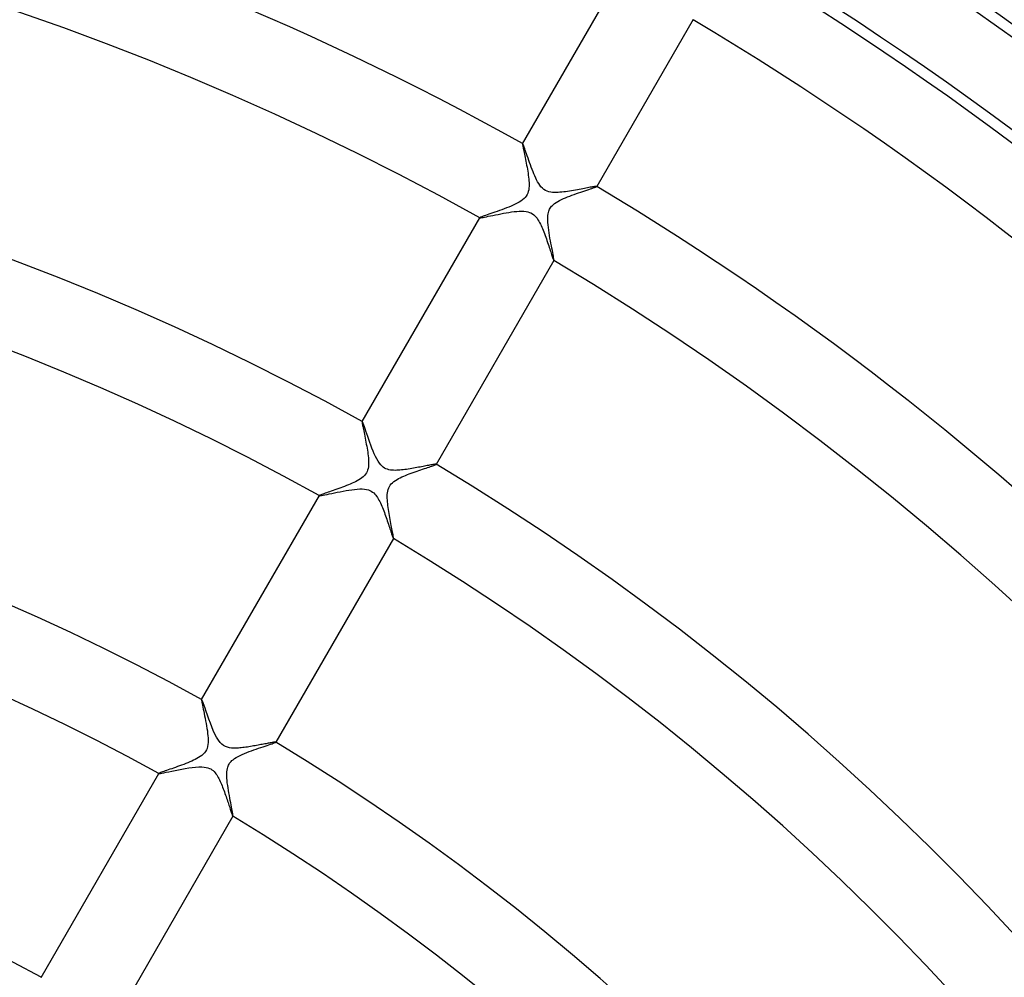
# Model space of a CAD drawing. Header units: millimetres. Extents: x -280 to 280, y -247 to 247.
# Tile 77 of 85: x 43 to 89, y 81 to 125. Entities that reach past the tile are written whole.
import ezdxf

# ---------------------------------------------------------------- set-up
doc = ezdxf.new("R2010")
doc.units = ezdxf.units.MM
doc.layers.add('HIDDEN', color=7, linetype='Continuous')
doc.layers.add('THICK', color=7, linetype='Continuous')

msp = doc.modelspace()

# ---------------------------------------------------------------- linework, layer by layer
at = {"layer": 'HIDDEN'}
for p, q in [((66.76, 119.631), (66.759, 119.631)), ((66.761, 119.632), (66.76, 119.632)), ((66.76, 119.632), (66.76, 119.631)), ((66.762, 119.632), (66.761, 119.632)), ((66.761, 119.632), (66.761, 119.632)), ((66.763, 119.632), (66.762, 119.632)), ((66.771, 119.622), (66.763, 119.632)), ((66.782, 119.599), (66.771, 119.622)), ((66.797, 119.565), (66.782, 119.599)), ((66.815, 119.519), (66.797, 119.565)), ((66.836, 119.462), (66.815, 119.519)), ((66.86, 119.396), (66.836, 119.462)), ((66.886, 119.321), (66.86, 119.396)), ((66.915, 119.239), (66.886, 119.321)), ((66.945, 119.15), (66.915, 119.239)), ((66.978, 119.055), (66.945, 119.15)), ((67.013, 118.955), (66.978, 119.055)), ((67.049, 118.851), (67.013, 118.955)), ((67.087, 118.745), (67.049, 118.851)), ((67.125, 118.638), (67.087, 118.745)), ((67.165, 118.531), (67.125, 118.638)), ((67.205, 118.425), (67.165, 118.531)), ((67.246, 118.32), (67.205, 118.425)), ((67.287, 118.218), (67.246, 118.32)), ((67.329, 118.12), (67.287, 118.218)), ((67.373, 118.025), (67.329, 118.12)), ((67.417, 117.934), (67.373, 118.025)), ((67.463, 117.847), (67.417, 117.934)), ((67.511, 117.766), (67.463, 117.847)), ((67.562, 117.691), (67.511, 117.766)), ((67.619, 117.618), (67.562, 117.691)), ((67.682, 117.552), (67.619, 117.618)), ((67.752, 117.493), (67.682, 117.552)), ((67.829, 117.445), (67.752, 117.493)), ((67.909, 117.408), (67.829, 117.445)), ((67.991, 117.382), (67.909, 117.408)), ((68.076, 117.365), (67.991, 117.382)), ((68.162, 117.354), (68.076, 117.365)), ((68.249, 117.349), (68.162, 117.354)), ((68.336, 117.349), (68.249, 117.349)), ((68.422, 117.352), (68.336, 117.349)), ((68.506, 117.357), (68.422, 117.352)), ((68.593, 117.365), (68.506, 117.357)), ((68.681, 117.375), (68.593, 117.365)), ((68.772, 117.386), (68.681, 117.375)), ((68.864, 117.399), (68.772, 117.386)), ((68.957, 117.414), (68.864, 117.399)), ((69.05, 117.429), (68.957, 117.414)), ((69.142, 117.445), (69.05, 117.429)), ((69.233, 117.461), (69.142, 117.445)), ((69.321, 117.477), (69.233, 117.461)), ((69.407, 117.493), (69.321, 117.477)), ((69.49, 117.508), (69.407, 117.493)), ((69.57, 117.524), (69.49, 117.508)), ((69.648, 117.539), (69.57, 117.524)), ((69.721, 117.553), (69.648, 117.539)), ((69.791, 117.566), (69.721, 117.553)), ((69.857, 117.579), (69.791, 117.566)), ((69.919, 117.591), (69.857, 117.579)), ((69.976, 117.601), (69.919, 117.591)), ((70.028, 117.611), (69.976, 117.601)), ((70.074, 117.619), (70.028, 117.611)), ((70.115, 117.625), (70.074, 117.619)), ((70.15, 117.63), (70.115, 117.625)), ((70.178, 117.634), (70.15, 117.63)), ((70.2, 117.636), (70.178, 117.634)), ((70.215, 117.636), (70.2, 117.636)), ((70.223, 117.634), (70.215, 117.636)), ((70.224, 117.633), (70.223, 117.634)), ((70.223, 117.634), (70.223, 117.634)), ((70.224, 117.632), (70.224, 117.633)), ((70.224, 117.633), (70.224, 117.633)), ((70.224, 117.631), (70.224, 117.632)), ((70.224, 117.631), (70.224, 117.631)), ((66.12, 116.42), (66.245, 116.439)), ((66.245, 116.439), (66.367, 116.454)), ((66.367, 116.454), (66.486, 116.466)), ((66.486, 116.466), (66.601, 116.474)), ((66.601, 116.474), (66.713, 116.477)), ((66.713, 116.477), (66.821, 116.473)), ((66.821, 116.473), (66.92, 116.462)), ((66.92, 116.462), (67.008, 116.445)), ((67.008, 116.445), (67.084, 116.421)), ((67.084, 116.421), (67.152, 116.392)), ((64.762, 116.171), (64.761, 116.17)), ((64.761, 116.17), (64.761, 116.169)), ((64.761, 116.169), (64.761, 116.169)), ((64.761, 116.169), (64.762, 116.168)), ((64.762, 116.168), (64.762, 116.168)), ((64.762, 116.168), (64.763, 116.167)), ((64.763, 116.167), (64.777, 116.166)), ((64.777, 116.166), (64.807, 116.168)), ((64.807, 116.168), (64.852, 116.175)), ((64.852, 116.175), (64.91, 116.185)), ((64.91, 116.185), (64.982, 116.199)), ((64.982, 116.199), (65.065, 116.216)), ((65.065, 116.216), (65.158, 116.235)), ((65.158, 116.235), (65.261, 116.256)), ((65.261, 116.256), (65.372, 116.279)), ((65.372, 116.279), (65.49, 116.303)), ((65.49, 116.303), (65.612, 116.327)), ((65.612, 116.327), (65.738, 116.352)), ((65.738, 116.352), (65.865, 116.376)), ((65.865, 116.376), (65.993, 116.399)), ((65.993, 116.399), (66.12, 116.42)), ((67.152, 116.392), (67.217, 116.355)), ((67.217, 116.355), (67.278, 116.31)), ((67.278, 116.31), (67.335, 116.259)), ((67.335, 116.259), (67.386, 116.202)), ((67.386, 116.202), (67.433, 116.142)), ((67.433, 116.142), (67.476, 116.078)), ((67.476, 116.078), (67.517, 116.012)), ((67.517, 116.012), (67.554, 115.944)), ((67.554, 115.944), (67.589, 115.875)), ((67.589, 115.875), (67.622, 115.807)), ((67.622, 115.807), (67.655, 115.735)), ((67.655, 115.735), (67.686, 115.661)), ((67.686, 115.661), (67.718, 115.585)), ((67.718, 115.585), (67.749, 115.506)), ((67.749, 115.506), (67.78, 115.426)), ((67.78, 115.426), (67.81, 115.345)), ((67.81, 115.345), (67.84, 115.263)), ((67.84, 115.263), (67.869, 115.18)), ((67.869, 115.18), (67.898, 115.097)), ((67.898, 115.097), (67.926, 115.016)), ((67.926, 115.016), (67.953, 114.936)), ((67.953, 114.936), (67.979, 114.859)), ((67.979, 114.859), (68.004, 114.784)), ((68.004, 114.784), (68.028, 114.712)), ((68.028, 114.712), (68.051, 114.642)), ((68.051, 114.642), (68.073, 114.576)), ((68.073, 114.576), (68.094, 114.514)), ((68.094, 114.514), (68.113, 114.455)), ((68.113, 114.455), (68.132, 114.401)), ((68.132, 114.401), (68.148, 114.352)), ((68.148, 114.352), (68.164, 114.307)), ((68.164, 114.307), (68.178, 114.269)), ((68.178, 114.269), (68.19, 114.236)), ((68.19, 114.236), (68.201, 114.209)), ((68.201, 114.209), (68.21, 114.189)), ((68.21, 114.189), (68.217, 114.176)), ((68.217, 114.176), (68.222, 114.17)), ((68.222, 114.17), (68.223, 114.169)), ((68.223, 114.169), (68.224, 114.169)), ((68.224, 114.169), (68.224, 114.169)), ((68.224, 114.169), (68.225, 114.169)), ((68.225, 114.17), (68.226, 114.171)), ((68.225, 114.169), (68.225, 114.17)), ((59.259, 106.639), (59.258, 106.639)), ((59.26, 106.64), (59.259, 106.64)), ((59.259, 106.64), (59.259, 106.639)), ((59.261, 106.64), (59.26, 106.64)), ((59.262, 106.64), (59.261, 106.64)), ((59.261, 106.64), (59.261, 106.64)), ((59.272, 106.626), (59.262, 106.64)), ((59.288, 106.592), (59.272, 106.626)), ((59.309, 106.541), (59.288, 106.592)), ((59.334, 106.473), (59.309, 106.541)), ((59.364, 106.389), (59.334, 106.473)), ((59.399, 106.292), (59.364, 106.389)), ((59.436, 106.183), (59.399, 106.292)), ((59.478, 106.064), (59.436, 106.183)), ((59.522, 105.936), (59.478, 106.064)), ((59.569, 105.802), (59.522, 105.936)), ((59.618, 105.666), (59.569, 105.802)), ((59.668, 105.529), (59.618, 105.666)), ((59.72, 105.394), (59.668, 105.529)), ((59.773, 105.261), (59.72, 105.394)), ((59.827, 105.133), (59.773, 105.261)), ((59.883, 105.011), (59.827, 105.133)), ((59.942, 104.896), (59.883, 105.011)), ((60.004, 104.788), (59.942, 104.896)), ((60.067, 104.693), (60.004, 104.788)), ((60.13, 104.616), (60.067, 104.693)), ((60.189, 104.555), (60.13, 104.616)), ((60.247, 104.507), (60.189, 104.555)), ((60.307, 104.467), (60.247, 104.507)), ((60.371, 104.434), (60.307, 104.467)), ((61.661, 104.457), (61.58, 104.443)), ((61.74, 104.471), (61.661, 104.457)), ((61.818, 104.485), (61.74, 104.471)), ((61.893, 104.499), (61.818, 104.485)), ((61.967, 104.513), (61.893, 104.499)), ((62.039, 104.527), (61.967, 104.513)), ((62.109, 104.54), (62.039, 104.527)), ((62.176, 104.553), (62.109, 104.54)), ((62.241, 104.565), (62.176, 104.553)), ((62.302, 104.577), (62.241, 104.565)), ((62.361, 104.588), (62.302, 104.577)), ((62.416, 104.599), (62.361, 104.588)), ((62.467, 104.608), (62.416, 104.599)), ((62.515, 104.617), (62.467, 104.608)), ((62.558, 104.624), (62.515, 104.617)), ((62.597, 104.631), (62.558, 104.624)), ((62.631, 104.636), (62.597, 104.631)), ((62.66, 104.64), (62.631, 104.636)), ((62.684, 104.643), (62.66, 104.64)), ((62.702, 104.644), (62.684, 104.643)), ((62.715, 104.644), (62.702, 104.644)), ((62.722, 104.642), (62.715, 104.644)), ((62.723, 104.641), (62.722, 104.642)), ((62.722, 104.642), (62.722, 104.642)), ((62.723, 104.64), (62.723, 104.641)), ((62.723, 104.641), (62.723, 104.641)), ((62.723, 104.639), (62.723, 104.64)), ((62.723, 104.639), (62.723, 104.639)), ((60.439, 104.407), (60.371, 104.434)), ((60.51, 104.387), (60.439, 104.407)), ((60.582, 104.373), (60.51, 104.387)), ((60.655, 104.364), (60.582, 104.373)), ((60.73, 104.359), (60.655, 104.364)), ((60.805, 104.358), (60.73, 104.359)), ((60.879, 104.359), (60.805, 104.358)), ((60.951, 104.363), (60.879, 104.359)), ((61.025, 104.368), (60.951, 104.363)), ((61.1, 104.375), (61.025, 104.368)), ((61.177, 104.384), (61.1, 104.375)), ((61.256, 104.394), (61.177, 104.384)), ((61.336, 104.405), (61.256, 104.394)), ((61.417, 104.417), (61.336, 104.405)), ((61.499, 104.43), (61.417, 104.417)), ((61.58, 104.443), (61.499, 104.43)), ((57.261, 103.178), (57.26, 103.178)), ((57.26, 103.178), (57.26, 103.177)), ((57.26, 103.177), (57.26, 103.177)), ((57.26, 103.177), (57.261, 103.176)), ((57.261, 103.176), (57.261, 103.176)), ((57.261, 103.176), (57.262, 103.175)), ((57.262, 103.175), (57.279, 103.174)), ((57.279, 103.174), (57.315, 103.177)), ((57.315, 103.177), (57.368, 103.186)), ((57.368, 103.186), (57.438, 103.199)), ((57.438, 103.199), (57.522, 103.215)), ((57.522, 103.215), (57.619, 103.235)), ((57.619, 103.235), (57.727, 103.257)), ((57.727, 103.257), (57.844, 103.282)), ((57.844, 103.282), (57.97, 103.308)), ((57.97, 103.308), (58.101, 103.334)), ((58.101, 103.334), (58.236, 103.361)), ((58.236, 103.361), (58.372, 103.387)), ((58.372, 103.387), (58.509, 103.411)), ((58.509, 103.411), (58.644, 103.433)), ((58.644, 103.433), (58.777, 103.452)), ((58.777, 103.452), (58.905, 103.468)), ((58.905, 103.468), (59.031, 103.48)), ((59.031, 103.48), (59.152, 103.486)), ((59.152, 103.486), (59.267, 103.486)), ((59.267, 103.486), (59.376, 103.478)), ((59.376, 103.478), (59.47, 103.463)), ((59.47, 103.463), (59.551, 103.442)), ((59.551, 103.442), (59.622, 103.415)), ((59.622, 103.415), (59.686, 103.383)), ((59.686, 103.383), (59.746, 103.344)), ((59.746, 103.344), (59.8, 103.3)), ((59.8, 103.3), (59.85, 103.252)), ((59.85, 103.252), (59.896, 103.199)), ((59.896, 103.199), (59.938, 103.144)), ((59.938, 103.144), (59.977, 103.087)), ((59.977, 103.087), (60.013, 103.027)), ((60.013, 103.027), (60.048, 102.965)), ((60.048, 102.965), (60.082, 102.9)), ((60.082, 102.9), (60.115, 102.832)), ((60.115, 102.832), (60.147, 102.762)), ((60.147, 102.762), (60.178, 102.69)), ((60.178, 102.69), (60.209, 102.617)), ((60.209, 102.617), (60.239, 102.541)), ((60.239, 102.541), (60.269, 102.464)), ((60.269, 102.464), (60.298, 102.386)), ((60.298, 102.386), (60.327, 102.307)), ((60.327, 102.307), (60.355, 102.228)), ((60.355, 102.228), (60.383, 102.149)), ((60.383, 102.149), (60.41, 102.07)), ((60.41, 102.07), (60.437, 101.992)), ((60.437, 101.992), (60.463, 101.915)), ((60.463, 101.915), (60.488, 101.84)), ((60.488, 101.84), (60.512, 101.767)), ((60.512, 101.767), (60.535, 101.696)), ((60.535, 101.696), (60.558, 101.629)), ((60.558, 101.629), (60.579, 101.565)), ((60.579, 101.565), (60.599, 101.505)), ((60.599, 101.505), (60.618, 101.449)), ((60.618, 101.449), (60.635, 101.397)), ((60.635, 101.397), (60.651, 101.349)), ((60.651, 101.349), (60.666, 101.307)), ((60.666, 101.307), (60.679, 101.271)), ((60.679, 101.271), (60.691, 101.24)), ((60.691, 101.24), (60.701, 101.215)), ((60.701, 101.215), (60.71, 101.196)), ((60.71, 101.196), (60.716, 101.183)), ((60.716, 101.183), (60.721, 101.178)), ((60.721, 101.178), (60.722, 101.177)), ((60.722, 101.177), (60.723, 101.177)), ((60.723, 101.177), (60.723, 101.177)), ((60.723, 101.177), (60.724, 101.177)), ((60.724, 101.177), (60.724, 101.178)), ((60.724, 101.178), (60.725, 101.178)), ((51.758, 93.647), (51.757, 93.646)), ((51.759, 93.648), (51.758, 93.647)), ((51.758, 93.647), (51.758, 93.647)), ((51.76, 93.648), (51.759, 93.648)), ((51.759, 93.648), (51.759, 93.648)), ((51.761, 93.647), (51.76, 93.648)), ((51.776, 93.624), (51.761, 93.647)), ((51.8, 93.568), (51.776, 93.624)), ((51.833, 93.482), (51.8, 93.568)), ((51.874, 93.368), (51.833, 93.482)), ((51.922, 93.232), (51.874, 93.368)), ((51.976, 93.077), (51.922, 93.232)), ((52.035, 92.906), (51.976, 93.077)), ((52.099, 92.727), (52.035, 92.906)), ((52.166, 92.545), (52.099, 92.727)), ((52.235, 92.365), (52.166, 92.545)), ((52.306, 92.192), (52.235, 92.365)), ((52.379, 92.03), (52.306, 92.192)), ((52.456, 91.878), (52.379, 92.03)), ((52.54, 91.742), (52.456, 91.878)), ((52.624, 91.632), (52.54, 91.742)), ((52.703, 91.552), (52.624, 91.632)), ((54.769, 91.579), (54.713, 91.568)), ((54.823, 91.589), (54.769, 91.579)), ((54.875, 91.599), (54.823, 91.589)), ((54.923, 91.608), (54.875, 91.599)), ((54.969, 91.617), (54.923, 91.608)), ((55.011, 91.624), (54.969, 91.617)), ((55.051, 91.631), (55.011, 91.624)), ((55.086, 91.637), (55.051, 91.631)), ((55.118, 91.642), (55.086, 91.637)), ((55.146, 91.646), (55.118, 91.642)), ((55.17, 91.649), (55.146, 91.646)), ((55.189, 91.651), (55.17, 91.649)), ((55.204, 91.652), (55.189, 91.651)), ((55.215, 91.651), (55.204, 91.652)), ((55.221, 91.65), (55.215, 91.651)), ((55.221, 91.649), (55.221, 91.65)), ((55.222, 91.649), (55.221, 91.649)), ((55.221, 91.646), (55.222, 91.647)), ((55.222, 91.648), (55.222, 91.649)), ((55.222, 91.647), (55.222, 91.648)), ((55.222, 91.648), (55.222, 91.648)), ((52.782, 91.492), (52.703, 91.552)), ((52.87, 91.444), (52.782, 91.492)), ((52.965, 91.409), (52.87, 91.444)), ((53.063, 91.386), (52.965, 91.409)), ((53.16, 91.373), (53.063, 91.386)), ((53.254, 91.368), (53.16, 91.373)), ((53.339, 91.368), (53.254, 91.368)), ((53.413, 91.37), (53.339, 91.368)), ((53.478, 91.374), (53.413, 91.37)), ((53.545, 91.379), (53.478, 91.374)), ((53.613, 91.386), (53.545, 91.379)), ((53.683, 91.394), (53.613, 91.386)), ((53.754, 91.403), (53.683, 91.394)), ((53.826, 91.412), (53.754, 91.403)), ((53.899, 91.423), (53.826, 91.412)), ((53.972, 91.435), (53.899, 91.423)), ((54.046, 91.447), (53.972, 91.435)), ((54.119, 91.459), (54.046, 91.447)), ((54.191, 91.471), (54.119, 91.459)), ((54.262, 91.484), (54.191, 91.471)), ((54.331, 91.496), (54.262, 91.484)), ((54.399, 91.509), (54.331, 91.496)), ((54.465, 91.521), (54.399, 91.509)), ((54.53, 91.534), (54.465, 91.521)), ((54.593, 91.546), (54.53, 91.534)), ((54.654, 91.557), (54.593, 91.546)), ((54.713, 91.568), (54.654, 91.557)), ((49.83, 90.187), (49.901, 90.2)), ((49.901, 90.2), (49.993, 90.218)), ((49.993, 90.218), (50.104, 90.24)), ((50.104, 90.24), (50.23, 90.266)), ((50.23, 90.266), (50.369, 90.295)), ((50.369, 90.295), (50.518, 90.326)), ((50.518, 90.326), (50.674, 90.358)), ((50.674, 90.358), (50.835, 90.389)), ((50.835, 90.389), (50.997, 90.418)), ((50.997, 90.418), (51.16, 90.444)), ((51.16, 90.444), (51.32, 90.467)), ((51.32, 90.467), (51.475, 90.484)), ((51.475, 90.484), (51.623, 90.494)), ((51.623, 90.494), (51.761, 90.495)), ((51.761, 90.495), (51.879, 90.487)), ((51.879, 90.487), (51.976, 90.471)), ((51.976, 90.471), (52.056, 90.45)), ((52.056, 90.45), (52.121, 90.425)), ((52.121, 90.425), (52.182, 90.395)), ((52.182, 90.395), (52.239, 90.359)), ((52.239, 90.359), (52.292, 90.318)), ((52.292, 90.318), (52.34, 90.272)), ((52.34, 90.272), (52.385, 90.223)), ((52.385, 90.223), (52.426, 90.171)), ((49.759, 90.186), (49.759, 90.185)), ((49.759, 90.185), (49.759, 90.185)), ((49.759, 90.185), (49.759, 90.184)), ((49.759, 90.184), (49.759, 90.184)), ((49.759, 90.184), (49.76, 90.183)), ((49.76, 90.183), (49.76, 90.183)), ((49.76, 90.183), (49.782, 90.181)), ((49.782, 90.181), (49.83, 90.187)), ((52.426, 90.171), (52.464, 90.116)), ((52.464, 90.116), (52.499, 90.06)), ((52.499, 90.06), (52.532, 90.004)), ((52.532, 90.004), (52.564, 89.944)), ((52.564, 89.944), (52.595, 89.882)), ((52.595, 89.882), (52.626, 89.818)), ((52.626, 89.818), (52.656, 89.751)), ((52.656, 89.751), (52.685, 89.683)), ((52.685, 89.683), (52.714, 89.613)), ((52.714, 89.613), (52.742, 89.542)), ((52.742, 89.542), (52.77, 89.47)), ((52.77, 89.47), (52.797, 89.398)), ((52.797, 89.398), (52.824, 89.325)), ((52.824, 89.325), (52.85, 89.252)), ((52.85, 89.252), (52.875, 89.179)), ((52.875, 89.179), (52.9, 89.107)), ((52.9, 89.107), (52.925, 89.035)), ((52.925, 89.035), (52.949, 88.965)), ((52.949, 88.965), (52.972, 88.895)), ((52.972, 88.895), (52.994, 88.827)), ((52.994, 88.827), (53.016, 88.761)), ((53.016, 88.761), (53.037, 88.697)), ((53.037, 88.697), (53.058, 88.635)), ((53.058, 88.635), (53.077, 88.576)), ((53.077, 88.576), (53.095, 88.521)), ((53.095, 88.521), (53.113, 88.468)), ((53.113, 88.468), (53.129, 88.419)), ((53.129, 88.419), (53.144, 88.374)), ((53.144, 88.374), (53.158, 88.334)), ((53.158, 88.334), (53.171, 88.297)), ((53.171, 88.297), (53.183, 88.265)), ((53.183, 88.265), (53.193, 88.239)), ((53.193, 88.239), (53.202, 88.217)), ((53.202, 88.217), (53.209, 88.201)), ((53.209, 88.201), (53.216, 88.19)), ((53.216, 88.19), (53.22, 88.185)), ((53.22, 88.185), (53.221, 88.185)), ((53.221, 88.185), (53.222, 88.185)), ((53.222, 88.185), (53.222, 88.185)), ((53.222, 88.185), (53.223, 88.185)), ((53.223, 88.185), (53.224, 88.186)), ((53.223, 88.185), (53.223, 88.185))]:
    msp.add_line(p, q, dxfattribs=at)
msp.add_arc((0, 0), 150, 0, 180.00002, dxfattribs=at)
at = {"layer": 'THICK'}
for p, q in [((66.759, 119.631), (71.262, 127.43)), ((74.726, 125.43), (70.224, 117.631)), ((66.759, 119.631), (66.758, 119.622)), ((66.758, 119.622), (66.758, 119.605)), ((66.758, 119.605), (66.761, 119.581)), ((66.761, 119.581), (66.766, 119.548)), ((66.766, 119.548), (66.772, 119.509)), ((66.772, 119.509), (66.781, 119.463)), ((66.781, 119.463), (66.791, 119.41)), ((66.791, 119.41), (66.802, 119.351)), ((66.802, 119.351), (66.815, 119.287)), ((66.815, 119.287), (66.829, 119.218)), ((66.829, 119.218), (66.845, 119.143)), ((66.845, 119.143), (66.861, 119.065)), ((66.861, 119.065), (66.878, 118.982)), ((66.878, 118.982), (66.895, 118.896)), ((66.895, 118.896), (66.913, 118.807)), ((66.913, 118.807), (66.931, 118.715)), ((66.931, 118.715), (66.949, 118.622)), ((66.949, 118.622), (66.966, 118.528)), ((66.966, 118.528), (66.983, 118.434)), ((66.983, 118.434), (66.999, 118.341)), ((66.999, 118.341), (67.013, 118.248)), ((67.013, 118.248), (67.027, 118.156)), ((67.027, 118.156), (67.038, 118.067)), ((67.038, 118.067), (67.048, 117.979)), ((67.048, 117.979), (67.055, 117.894)), ((67.055, 117.894), (67.061, 117.811)), ((67.061, 117.811), (67.063, 117.728)), ((67.027, 117.392), (67.003, 117.317)), ((67.045, 117.474), (67.027, 117.392)), ((67.057, 117.558), (67.045, 117.474)), ((67.062, 117.643), (67.057, 117.558)), ((67.063, 117.728), (67.062, 117.643)), ((69.377, 117.333), (69.479, 117.367)), ((69.479, 117.367), (69.577, 117.4)), ((69.577, 117.4), (69.673, 117.432)), ((69.673, 117.432), (69.764, 117.462)), ((69.764, 117.462), (69.849, 117.491)), ((69.849, 117.491), (69.927, 117.517)), ((69.927, 117.517), (69.998, 117.541)), ((69.998, 117.541), (70.061, 117.563)), ((70.061, 117.563), (70.115, 117.582)), ((70.115, 117.582), (70.159, 117.599)), ((70.159, 117.599), (70.192, 117.613)), ((70.192, 117.613), (70.214, 117.623)), ((70.214, 117.623), (70.224, 117.631)), ((66.598, 116.894), (66.51, 116.846)), ((66.681, 116.946), (66.598, 116.894)), ((66.759, 117.002), (66.681, 116.946)), ((66.828, 117.062), (66.759, 117.002)), ((66.885, 117.122), (66.828, 117.062)), ((66.933, 117.183), (66.885, 117.122)), ((66.971, 117.248), (66.933, 117.183)), ((67.003, 117.317), (66.971, 117.248)), ((68.256, 116.834), (68.325, 116.882)), ((68.325, 116.882), (68.402, 116.93)), ((68.402, 116.93), (68.486, 116.976)), ((68.486, 116.976), (68.575, 117.02)), ((68.575, 117.02), (68.668, 117.063)), ((68.668, 117.063), (68.764, 117.104)), ((68.764, 117.104), (68.863, 117.145)), ((68.863, 117.145), (68.964, 117.184)), ((68.964, 117.184), (69.067, 117.223)), ((69.067, 117.223), (69.171, 117.261)), ((69.171, 117.261), (69.275, 117.297)), ((69.275, 117.297), (69.377, 117.333)), ((65.467, 116.43), (65.367, 116.395)), ((65.573, 116.466), (65.467, 116.43)), ((65.683, 116.505), (65.573, 116.466)), ((65.793, 116.545), (65.683, 116.505)), ((65.904, 116.586), (65.793, 116.545)), ((66.013, 116.628), (65.904, 116.586)), ((66.12, 116.67), (66.013, 116.628)), ((66.224, 116.713), (66.12, 116.67)), ((66.324, 116.756), (66.224, 116.713)), ((66.419, 116.8), (66.324, 116.756)), ((66.51, 116.846), (66.419, 116.8)), ((67.967, 116.416), (67.983, 116.472)), ((67.983, 116.472), (68.002, 116.522)), ((68.002, 116.522), (68.024, 116.57)), ((68.024, 116.57), (68.05, 116.616)), ((68.05, 116.616), (68.079, 116.66)), ((68.079, 116.66), (68.112, 116.702)), ((68.112, 116.702), (68.151, 116.744)), ((68.151, 116.744), (68.199, 116.788)), ((68.199, 116.788), (68.256, 116.834)), ((59.258, 106.639), (64.762, 116.171)), ((64.77, 116.178), (64.762, 116.171)), ((64.79, 116.188), (64.77, 116.178)), ((64.821, 116.201), (64.79, 116.188)), ((64.861, 116.217), (64.821, 116.201)), ((64.91, 116.235), (64.861, 116.217)), ((64.968, 116.256), (64.91, 116.235)), ((65.033, 116.279), (64.968, 116.256)), ((65.106, 116.305), (65.033, 116.279)), ((65.187, 116.333), (65.106, 116.305)), ((65.274, 116.363), (65.187, 116.333)), ((65.367, 116.395), (65.274, 116.363)), ((67.935, 116.065), (67.936, 116.173)), ((67.94, 115.952), (67.935, 116.065)), ((67.936, 116.173), (67.942, 116.267)), ((67.942, 116.267), (67.953, 116.348)), ((67.953, 116.348), (67.967, 116.416)), ((67.95, 115.835), (67.94, 115.952)), ((67.963, 115.714), (67.95, 115.835)), ((67.98, 115.591), (67.963, 115.714)), ((67.998, 115.466), (67.98, 115.591)), ((68.019, 115.341), (67.998, 115.466)), ((68.04, 115.217), (68.019, 115.341)), ((68.063, 115.094), (68.04, 115.217)), ((68.085, 114.974), (68.063, 115.094)), ((68.108, 114.857), (68.085, 114.974)), ((68.129, 114.746), (68.108, 114.857)), ((68.15, 114.641), (68.129, 114.746)), ((68.168, 114.544), (68.15, 114.641)), ((68.226, 114.171), (62.723, 104.639)), ((68.185, 114.455), (68.168, 114.544)), ((68.2, 114.377), (68.185, 114.455)), ((68.211, 114.31), (68.2, 114.377)), ((68.22, 114.254), (68.211, 114.31)), ((68.226, 114.212), (68.22, 114.254)), ((68.228, 114.184), (68.226, 114.212)), ((68.226, 114.171), (68.228, 114.184)), ((59.258, 106.639), (59.257, 106.629)), ((59.257, 106.629), (59.258, 106.611)), ((59.258, 106.611), (59.261, 106.585)), ((59.261, 106.585), (59.266, 106.55)), ((59.266, 106.55), (59.273, 106.508)), ((59.273, 106.508), (59.282, 106.459)), ((59.282, 106.459), (59.293, 106.403)), ((59.293, 106.403), (59.305, 106.341)), ((59.305, 106.341), (59.319, 106.273)), ((59.319, 106.273), (59.334, 106.201)), ((59.334, 106.201), (59.35, 106.123)), ((59.35, 106.123), (59.367, 106.042)), ((59.367, 106.042), (59.384, 105.956)), ((59.384, 105.956), (59.402, 105.868)), ((59.402, 105.868), (59.42, 105.776)), ((59.42, 105.776), (59.438, 105.683)), ((59.438, 105.683), (59.456, 105.589)), ((59.456, 105.589), (59.473, 105.495)), ((59.473, 105.495), (59.49, 105.4)), ((59.49, 105.4), (59.505, 105.307)), ((59.505, 105.307), (59.519, 105.215)), ((59.519, 105.215), (59.532, 105.124)), ((59.532, 105.124), (59.543, 105.035)), ((59.543, 105.035), (59.551, 104.949)), ((59.551, 104.949), (59.558, 104.866)), ((59.552, 104.529), (59.538, 104.446)), ((59.56, 104.613), (59.552, 104.529)), ((59.558, 104.866), (59.562, 104.783)), ((59.563, 104.698), (59.56, 104.613)), ((59.562, 104.783), (59.563, 104.698)), ((62.171, 104.44), (62.248, 104.466)), ((62.248, 104.466), (62.321, 104.49)), ((62.321, 104.49), (62.389, 104.513)), ((62.389, 104.513), (62.453, 104.534)), ((62.453, 104.534), (62.511, 104.554)), ((62.511, 104.554), (62.563, 104.572)), ((62.563, 104.572), (62.608, 104.588)), ((62.608, 104.588), (62.646, 104.602)), ((62.646, 104.602), (62.677, 104.615)), ((62.677, 104.615), (62.701, 104.625)), ((62.701, 104.625), (62.716, 104.633)), ((62.716, 104.633), (62.723, 104.639)), ((59.25, 104.005), (59.178, 103.954)), ((59.316, 104.06), (59.25, 104.005)), ((59.372, 104.116), (59.316, 104.06)), ((59.419, 104.174), (59.372, 104.116)), ((59.458, 104.234), (59.419, 104.174)), ((59.491, 104.299), (59.458, 104.234)), ((59.518, 104.369), (59.491, 104.299)), ((59.538, 104.446), (59.518, 104.369)), ((60.967, 103.976), (61.044, 104.015)), ((61.044, 104.015), (61.121, 104.051)), ((61.121, 104.051), (61.202, 104.088)), ((61.202, 104.088), (61.286, 104.123)), ((61.286, 104.123), (61.373, 104.158)), ((61.373, 104.158), (61.462, 104.193)), ((61.462, 104.193), (61.553, 104.227)), ((61.553, 104.227), (61.644, 104.26)), ((61.644, 104.26), (61.736, 104.292)), ((61.736, 104.292), (61.827, 104.324)), ((61.827, 104.324), (61.917, 104.355)), ((61.917, 104.355), (62.005, 104.385)), ((62.005, 104.385), (62.089, 104.413)), ((62.089, 104.413), (62.171, 104.44)), ((58.258, 103.541), (58.166, 103.508)), ((58.35, 103.575), (58.258, 103.541)), ((58.441, 103.609), (58.35, 103.575)), ((58.531, 103.644), (58.441, 103.609)), ((58.62, 103.679), (58.531, 103.644)), ((58.707, 103.715), (58.62, 103.679)), ((58.791, 103.751), (58.707, 103.715)), ((58.872, 103.787), (58.791, 103.751)), ((58.95, 103.824), (58.872, 103.787)), ((59.026, 103.864), (58.95, 103.824)), ((59.103, 103.907), (59.026, 103.864)), ((59.178, 103.954), (59.103, 103.907)), ((60.479, 103.469), (60.505, 103.54)), ((60.505, 103.54), (60.538, 103.605)), ((60.538, 103.605), (60.576, 103.666)), ((60.576, 103.666), (60.623, 103.724)), ((60.623, 103.724), (60.679, 103.78)), ((60.679, 103.78), (60.745, 103.835)), ((60.745, 103.835), (60.816, 103.886)), ((60.816, 103.886), (60.891, 103.933)), ((60.891, 103.933), (60.967, 103.976)), ((51.757, 93.646), (57.261, 103.178)), ((57.268, 103.184), (57.261, 103.178)), ((57.283, 103.193), (57.268, 103.184)), ((57.307, 103.204), (57.283, 103.193)), ((57.338, 103.216), (57.307, 103.204)), ((57.377, 103.231), (57.338, 103.216)), ((57.423, 103.248), (57.377, 103.231)), ((57.476, 103.267), (57.423, 103.248)), ((57.534, 103.288), (57.476, 103.267)), ((57.599, 103.311), (57.534, 103.288)), ((57.668, 103.335), (57.599, 103.311)), ((57.742, 103.36), (57.668, 103.335)), ((57.82, 103.387), (57.742, 103.36)), ((57.902, 103.416), (57.82, 103.387)), ((57.987, 103.445), (57.902, 103.416)), ((58.075, 103.476), (57.987, 103.445)), ((58.166, 103.508), (58.075, 103.476)), ((60.434, 103.136), (60.437, 103.222)), ((60.435, 103.05), (60.434, 103.136)), ((60.437, 103.222), (60.445, 103.307)), ((60.445, 103.307), (60.459, 103.391)), ((60.459, 103.391), (60.479, 103.469)), ((60.44, 102.966), (60.435, 103.05)), ((60.446, 102.883), (60.44, 102.966)), ((60.454, 102.797), (60.446, 102.883)), ((60.465, 102.708), (60.454, 102.797)), ((60.477, 102.617), (60.465, 102.708)), ((60.49, 102.524), (60.477, 102.617)), ((60.505, 102.431), (60.49, 102.524)), ((60.521, 102.336), (60.505, 102.431)), ((60.537, 102.242), (60.521, 102.336)), ((60.554, 102.147), (60.537, 102.242)), ((60.572, 102.053), (60.554, 102.147)), ((60.589, 101.961), (60.572, 102.053)), ((60.606, 101.872), (60.589, 101.961)), ((60.623, 101.785), (60.606, 101.872)), ((60.639, 101.703), (60.623, 101.785)), ((60.654, 101.625), (60.639, 101.703)), ((60.668, 101.551), (60.654, 101.625)), ((60.681, 101.482), (60.668, 101.551)), ((60.693, 101.419), (60.681, 101.482)), ((60.703, 101.362), (60.693, 101.419)), ((60.711, 101.312), (60.703, 101.362)), ((60.718, 101.269), (60.711, 101.312)), ((60.723, 101.233), (60.718, 101.269)), ((60.725, 101.178), (55.221, 91.646)), ((60.726, 101.206), (60.723, 101.233)), ((60.725, 101.178), (60.727, 101.188)), ((60.727, 101.188), (60.726, 101.206)), ((51.757, 93.646), (51.756, 93.633)), ((51.756, 93.633), (51.758, 93.606)), ((51.758, 93.606), (51.764, 93.566)), ((51.764, 93.566), (51.773, 93.513)), ((51.773, 93.513), (51.785, 93.449)), ((51.785, 93.449), (51.799, 93.374)), ((51.799, 93.374), (51.816, 93.29)), ((51.816, 93.29), (51.835, 93.198)), ((51.835, 93.198), (51.856, 93.099)), ((51.856, 93.099), (51.878, 92.992)), ((51.878, 92.992), (51.9, 92.881)), ((51.9, 92.881), (51.924, 92.764)), ((51.924, 92.764), (51.946, 92.646)), ((51.946, 92.646), (51.969, 92.528)), ((51.969, 92.528), (51.99, 92.409)), ((51.99, 92.409), (52.009, 92.291)), ((52.009, 92.291), (52.026, 92.175)), ((52.026, 92.175), (52.04, 92.062)), ((52.04, 92.062), (52.052, 91.953)), ((52.052, 91.953), (52.059, 91.846)), ((52.061, 91.638), (52.052, 91.538)), ((52.059, 91.846), (52.063, 91.741)), ((52.063, 91.741), (52.061, 91.638)), ((54.98, 91.552), (55.048, 91.575)), ((55.048, 91.575), (55.106, 91.596)), ((55.106, 91.596), (55.153, 91.613)), ((55.153, 91.613), (55.188, 91.627)), ((55.188, 91.627), (55.211, 91.639)), ((55.211, 91.639), (55.221, 91.646)), ((51.893, 91.15), (51.836, 91.089)), ((51.941, 91.215), (51.893, 91.15)), ((51.98, 91.284), (51.941, 91.215)), ((52.011, 91.36), (51.98, 91.284)), ((52.036, 91.444), (52.011, 91.36)), ((52.052, 91.538), (52.036, 91.444)), ((53.657, 91.077), (53.762, 91.122)), ((53.762, 91.122), (53.869, 91.166)), ((53.869, 91.166), (53.979, 91.208)), ((53.979, 91.208), (54.089, 91.249)), ((54.089, 91.249), (54.2, 91.289)), ((54.2, 91.289), (54.311, 91.328)), ((54.311, 91.328), (54.419, 91.365)), ((54.419, 91.365), (54.525, 91.401)), ((54.525, 91.401), (54.628, 91.435)), ((54.628, 91.435), (54.726, 91.467)), ((54.726, 91.467), (54.818, 91.498)), ((54.818, 91.498), (54.903, 91.526)), ((54.903, 91.526), (54.98, 91.552)), ((51.113, 90.685), (51.019, 90.648)), ((51.206, 90.723), (51.113, 90.685)), ((51.295, 90.762), (51.206, 90.723)), ((51.381, 90.801), (51.295, 90.762)), ((51.463, 90.841), (51.381, 90.801)), ((51.542, 90.881), (51.463, 90.841)), ((51.62, 90.926), (51.542, 90.881)), ((51.696, 90.975), (51.62, 90.926)), ((51.77, 91.03), (51.696, 90.975)), ((51.836, 91.089), (51.77, 91.03)), ((53.039, 90.618), (53.066, 90.661)), ((53.066, 90.661), (53.097, 90.702)), ((53.097, 90.702), (53.132, 90.742)), ((53.132, 90.742), (53.174, 90.785)), ((53.174, 90.785), (53.227, 90.831)), ((53.227, 90.831), (53.293, 90.88)), ((53.293, 90.88), (53.373, 90.932)), ((53.373, 90.932), (53.462, 90.982)), ((53.462, 90.982), (53.557, 91.03)), ((53.557, 91.03), (53.657, 91.077)), ((49.767, 90.192), (49.759, 90.186)), ((49.784, 90.201), (49.767, 90.192)), ((49.809, 90.213), (49.784, 90.201)), ((49.844, 90.227), (49.809, 90.213)), ((49.886, 90.243), (49.844, 90.227)), ((49.935, 90.261), (49.886, 90.243)), ((49.992, 90.281), (49.935, 90.261)), ((50.055, 90.304), (49.992, 90.281)), ((50.124, 90.328), (50.055, 90.304)), ((50.198, 90.354), (50.124, 90.328)), ((50.277, 90.381), (50.198, 90.354)), ((50.361, 90.41), (50.277, 90.381)), ((50.448, 90.44), (50.361, 90.41)), ((50.538, 90.472), (50.448, 90.44)), ((50.632, 90.505), (50.538, 90.472)), ((50.728, 90.539), (50.632, 90.505)), ((50.825, 90.575), (50.728, 90.539)), ((50.922, 90.611), (50.825, 90.575)), ((51.019, 90.648), (50.922, 90.611)), ((52.935, 90.174), (52.939, 90.265)), ((52.939, 90.265), (52.949, 90.344)), ((52.949, 90.344), (52.962, 90.413)), ((52.962, 90.413), (52.977, 90.473)), ((52.977, 90.473), (52.995, 90.524)), ((52.995, 90.524), (53.015, 90.572)), ((53.015, 90.572), (53.039, 90.618)), ((44.256, 80.653), (49.759, 90.186)), ((52.935, 90.075), (52.935, 90.174)), ((52.94, 89.97), (52.935, 90.075)), ((52.948, 89.861), (52.94, 89.97)), ((52.96, 89.747), (52.948, 89.861)), ((52.976, 89.631), (52.96, 89.747)), ((52.993, 89.513), (52.976, 89.631)), ((53.012, 89.393), (52.993, 89.513)), ((53.033, 89.273), (53.012, 89.393)), ((53.054, 89.153), (53.033, 89.273)), ((53.076, 89.036), (53.054, 89.153)), ((53.097, 88.924), (53.076, 89.036)), ((53.118, 88.816), (53.097, 88.924)), ((53.137, 88.714), (53.118, 88.816)), ((53.156, 88.618), (53.137, 88.714)), ((53.173, 88.529), (53.156, 88.618)), ((53.188, 88.448), (53.173, 88.529)), ((53.201, 88.376), (53.188, 88.448)), ((53.211, 88.315), (53.201, 88.376)), ((53.224, 88.186), (47.72, 78.653)), ((53.219, 88.264), (53.211, 88.315)), ((53.224, 88.225), (53.219, 88.264)), ((53.225, 88.199), (53.224, 88.225)), ((53.224, 88.186), (53.225, 88.199))]:
    msp.add_line(p, q, dxfattribs=at)
for radius, start, end in [(172, 0.64549, 59.35453), (171.5, 0.66818, 59.33179), (167.5, 0.66996, 59.33001), (167, 0.68617, 59.31379), (163, 0.69431, 59.30572), (162.5, 0.7052, 59.29483), (137, 60.83649, 119.16353), (158.5, 0.71849, 59.28154), (158, 0.72531, 59.27472), (133, 60.86164, 119.13838), (154, 0.7425, 59.25753), (153.5, 0.74656, 59.25346), (149.5, 0.76633, 59.23364), (146, 0.78489, 59.21507), (122, 60.93933, 119.06069), (118, 60.97113, 119.02883), (137, 0.83646, 59.16351), (133, 0.86161, 59.13835), (107, 61.071, 118.92896), (122, 0.93931, 59.06066), (103, 61.1126, 118.88737), (118, 0.97116, 59.02886), (92, 61.24564, 118.75433), (107, 1.07103, 58.929), (103, 1.11263, 58.8874)]:
    msp.add_arc((0, 0), radius, start, end, dxfattribs=at)

doc.saveas('drawing.dxf')
